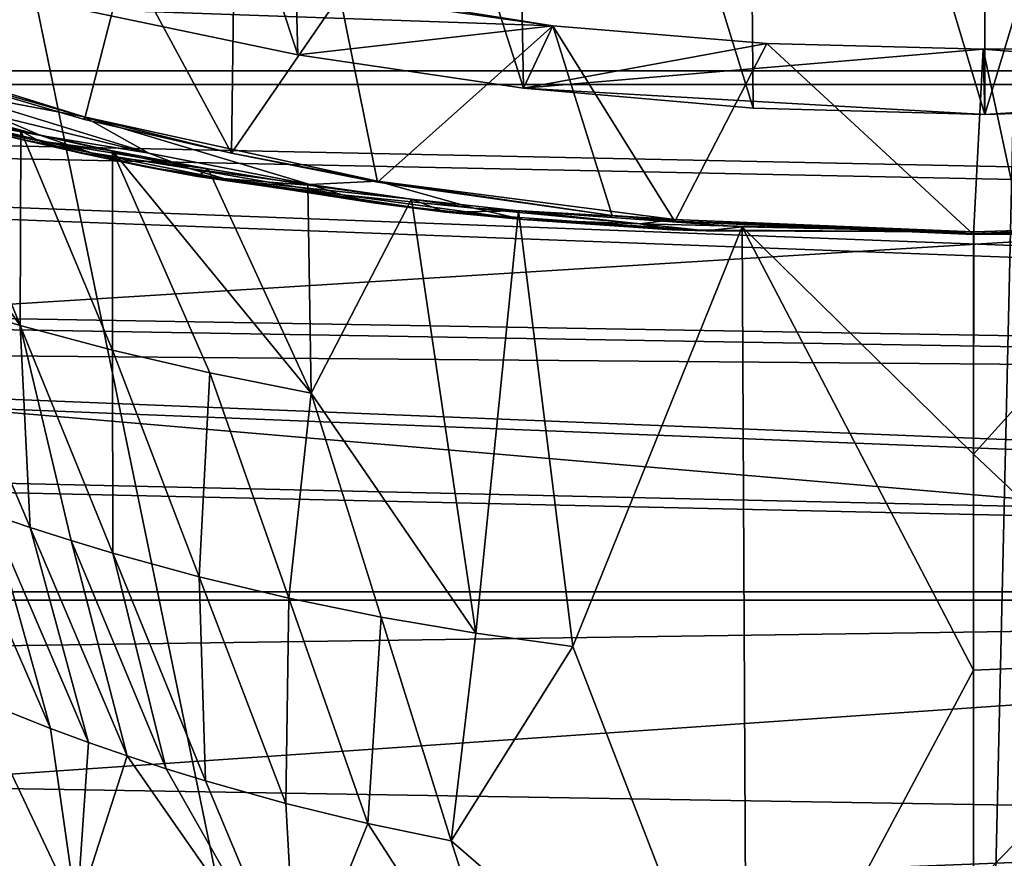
# Model space of a CAD drawing. Header units: metres. Extents: x -1204 to 0, y -809 to 0.
# Tile 79 of 118: x -714 to -604, y -224 to -130. Entities that reach past the tile are written whole.
import ezdxf

# ---------------------------------------------------------------- set-up
doc = ezdxf.new("R2010")
doc.units = ezdxf.units.M

msp = doc.modelspace()

# ---------------------------------------------------------------- linework, layer by layer
at = {"layer": 'Object 2'}
for points in [[(-887.021179, -753.244812, 90), (-1194.042358, -10, 90), (-633.427063, -638.481384, 90)], [(-1194.042358, -10, 90), (-626.241211, -632.856445, 90), (-633.427063, -638.481384, 90)], [(-10, -10, 90), (-602.021179, -625.846375, 90), (-1194.042358, -10, 90)], [(-602.021179, -625.846375, 90), (-610.037109, -626.560547, 90), (-1194.042358, -10, 90)], [(-1194.042358, -10, 90), (-610.037109, -626.560547, 90), (-618.258606, -628.853394, 90)], [(-618.258606, -628.853394, 90), (-626.241211, -632.856445, 90), (-1194.042358, -10, 90)], [(-683.091431, -134.185822, 196.921921), (-710.253906, -52.277069, 196.119995), (-685.299866, -52.277077, 188.600677)], [(-683.091431, -134.185822, 196.921921), (-707.575012, -129.088013, 203.735825), (-710.253906, -52.277069, 196.119995)], [(-657.916138, -137.899567, 191.993454), (-685.299866, -52.277077, 188.600677), (-659.4505, -52.277069, 183.125763)], [(-657.916138, -137.899567, 191.993454), (-683.091431, -134.185822, 196.921921), (-685.299866, -52.277077, 188.600677)], [(-632.261292, -140.134933, 189.041077), (-659.4505, -52.277069, 183.125763), (-633.015381, -52.277081, 179.837662)], [(-632.261292, -140.134933, 189.041077), (-657.916138, -137.899567, 191.993454), (-659.4505, -52.277069, 183.125763)], [(-606.366089, -140.832108, 188.123077), (-633.015381, -52.277081, 179.837662), (-606.323853, -52.2771, 178.815674)], [(-606.366089, -140.832108, 188.123077), (-632.261292, -140.134933, 189.041077), (-633.015381, -52.277081, 179.837662)], [(-580.484436, -139.971893, 189.258286), (-606.366089, -140.832108, 188.123077), (-579.647461, -52.277081, 180.079239)], [(-579.647461, -52.277081, 180.079239), (-606.366089, -140.832108, 188.123077), (-606.323853, -52.2771, 178.815674)], [(-731.955872, -59.277416, 664.851318), (-797.272644, -167.11203, 662.0271), (-390.565918, -141.8452, 662.689331)], [(-390.565918, -141.8452, 662.689331), (-376.047058, -126.873741, 663.081421), (-731.955872, -59.277416, 664.851318)], [(-613.877686, -606.131226, 109.443001), (-720.814026, -87.26474, 118.499847), (-1139.987671, -324.029175, 114.367111)], [(-602.021118, -88.983696, 118.469841), (-720.814026, -87.26474, 118.499847), (-613.877686, -606.131226, 109.443001)], [(-602.021179, -605.043579, 109.461983), (-602.021118, -88.983696, 118.469841), (-613.877686, -606.131226, 109.443001)], [(-832.901062, -104.634277, 1631.861572), (-832.573303, -99.947258, 1630.151367), (-433.875427, -132.536865, 1631.861572)], [(-832.573303, -99.947258, 1630.151367), (-433.547668, -127.849854, 1630.151367), (-433.875427, -132.536865, 1631.861572)], [(-832.961609, -105.500404, 1636.785522), (-832.901062, -104.634277, 1631.861572), (-433.936005, -133.403, 1636.785522)], [(-433.936005, -133.403, 1636.785522), (-433.668793, -129.582108, 1639.999512), (-832.961609, -105.500404, 1636.785522)], [(-832.901062, -104.634277, 1631.861572), (-433.875427, -132.536865, 1631.861572), (-433.936005, -133.403, 1636.785522)], [(-87.453758, -135.955261, 2131.891602), (-1130.733765, -111.084831, 2115.312988), (-1116.588623, -135.955261, 2131.891602)], [(-87.453758, -135.955261, 2131.891602), (-73.308517, -111.084831, 2115.312988), (-1130.733765, -111.084831, 2115.312988)], [(-1114.922241, -137.476181, 2129.418701), (-1128.730103, -112.898163, 2113.035156), (-89.120041, -137.476181, 2129.418701)], [(-1128.730103, -112.898163, 2113.035156), (-75.312218, -112.898163, 2113.035156), (-89.120041, -137.476181, 2129.418701)], [(-702.272766, -123.331383, 267.344452), (-739.031982, -131.991699, 260.292664), (-748.266907, -113.002869, 258.144501)], [(-706.920105, -141.408524, 266.580566), (-739.031982, -131.991699, 260.292664), (-702.272766, -123.331383, 267.344452)], [(-702.272766, -123.331383, 267.344452), (-707.575012, -129.088013, 203.735825), (-654.638062, -130.924179, 261.094574)], [(-690.510742, -145.162064, 268.001892), (-706.920105, -141.408524, 266.580566), (-702.272766, -123.331383, 267.344452)], [(-654.638062, -130.924179, 261.094574), (-678.410278, -127.558578, 265.848511), (-702.272766, -123.331383, 267.344452)], [(-690.510742, -145.162064, 268.001892), (-702.272766, -123.331383, 267.344452), (-690.260742, -125.462372, 267.985992)], [(-678.410278, -127.558578, 265.848511), (-690.510742, -145.162064, 268.001892), (-690.260742, -125.462372, 267.985992)], [(-674.208435, -148.379166, 264.8638), (-690.510742, -145.162064, 268.001892), (-678.410278, -127.558578, 265.848511)], [(-654.638062, -130.924179, 261.094574), (-674.208435, -148.379166, 264.8638), (-678.410278, -127.558578, 265.848511)], [(-707.575012, -129.088013, 203.735825), (-683.091431, -134.185822, 196.921921), (-654.638062, -130.924179, 261.094574)], [(-739.031982, -131.991699, 260.292664), (-706.963135, -141.113266, 273.260742), (-739.01178, -131.172745, 282.348328)], [(-739.01178, -131.172745, 282.348328), (-706.963135, -141.113266, 273.260742), (-722.524292, -138.160522, 279.016296)], [(-654.638062, -130.924179, 261.094574), (-683.091431, -134.185822, 196.921921), (-657.916138, -137.899567, 191.993454)], [(-654.638062, -130.924179, 261.094574), (-647.988586, -152.100464, 260.118011), (-674.208435, -148.379166, 264.8638)], [(-630.71228, -132.922913, 258.28595), (-654.638062, -130.924179, 261.094574), (-657.916138, -137.899567, 191.993454)], [(-630.71228, -132.922913, 258.28595), (-641.011597, -152.779068, 259.256226), (-654.638062, -130.924179, 261.094574)], [(-641.011597, -152.779068, 259.256226), (-647.988586, -152.100464, 260.118011), (-654.638062, -130.924179, 261.094574)], [(-739.031982, -131.991699, 260.292664), (-706.920105, -141.408524, 266.580566), (-706.963135, -141.113266, 273.260742)], [(-657.916138, -137.899567, 191.993454), (-606.560791, -133.550568, 257.406647), (-630.71228, -132.922913, 258.28595)], [(-607.638306, -154.235275, 257.404358), (-641.011597, -152.779068, 259.256226), (-630.71228, -132.922913, 258.28595)], [(-606.560791, -133.550568, 257.406647), (-607.638306, -154.235275, 257.404358), (-630.71228, -132.922913, 258.28595)], [(-606.366089, -140.832108, 188.123077), (-606.560791, -133.550568, 257.406647), (-657.916138, -137.899567, 191.993454)], [(-602.124146, -154.189117, 257.456757), (-607.638306, -154.235275, 257.404358), (-606.560791, -133.550568, 257.406647)], [(-602.124146, -133.514862, 257.456757), (-606.560791, -133.550568, 257.406647), (-554.869324, -137.577957, 192.423492)], [(-602.124146, -133.514862, 257.456757), (-602.124146, -154.189117, 257.456757), (-606.560791, -133.550568, 257.406647)], [(-554.869324, -137.577957, 192.423492), (-606.560791, -133.550568, 257.406647), (-606.366089, -140.832108, 188.123077)], [(-104.353539, -157.1064, 2145.990723), (-1116.588623, -135.955261, 2131.891602), (-123.25322, -173.710876, 2157.059326)], [(-1116.588623, -135.955261, 2131.891602), (-1099.688843, -157.1064, 2145.990723), (-123.25322, -173.710876, 2157.059326)], [(-104.353539, -157.1064, 2145.990723), (-87.453758, -135.955261, 2131.891602), (-1116.588623, -135.955261, 2131.891602)], [(-1098.366455, -158.404175, 2143.369385), (-1114.922241, -137.476181, 2129.418701), (-124.233406, -174.847061, 2154.330078)], [(-124.233406, -174.847061, 2154.330078), (-1114.922241, -137.476181, 2129.418701), (-105.675911, -158.404175, 2143.369385)], [(-1114.922241, -137.476181, 2129.418701), (-89.120041, -137.476181, 2129.418701), (-105.675911, -158.404175, 2143.369385)], [(-712.044067, -143.785782, 293.667908), (-714.039795, -142.665771, 301.49762), (-733.935852, -138.165771, 309.780945)], [(-714.039795, -142.665771, 301.49762), (-723.789795, -140.300842, 309.937714), (-733.935852, -138.165771, 309.780945)], [(-712.044067, -143.785782, 293.667908), (-733.935852, -138.165771, 309.780945), (-720.164429, -142.140839, 293.428802)], [(-723.812683, -161.477097, 396.865082), (-733.007996, -137.831436, 319.240784), (-714.106873, -164.39296, 389.24118)], [(-733.007996, -137.831436, 319.240784), (-723.789795, -140.300842, 309.937714), (-714.106873, -164.39296, 389.24118)], [(-722.524292, -138.160522, 279.016296), (-699.735352, -145.154449, 274.20108), (-717.284912, -140.867401, 279.334595)], [(-722.524292, -138.160522, 279.016296), (-706.963135, -141.113266, 273.260742), (-699.735352, -145.154449, 274.20108)], [(-632.261292, -140.134933, 189.041077), (-606.366089, -140.832108, 188.123077), (-657.916138, -137.899567, 191.993454)], [(-580.484436, -139.971893, 189.258286), (-554.869324, -137.577957, 192.423492), (-606.366089, -140.832108, 188.123077)], [(-721.297974, -141.426163, 286.020782), (-727.919678, -138.867783, 285.736084), (-711.815674, -143.190689, 279.651978)], [(-711.815674, -143.190689, 279.651978), (-727.919678, -138.867783, 285.736084), (-717.284912, -140.867401, 279.334595)], [(-723.789795, -140.300842, 309.937714), (-714.039795, -142.665771, 301.49762), (-714.106873, -164.39296, 389.24118)], [(-797.272644, -167.11203, 662.0271), (-421.121307, -170.231323, 661.945862), (-390.565918, -141.8452, 662.689331)], [(-714.474487, -143.516891, 286.304626), (-721.297974, -141.426163, 286.020782), (-706.143677, -145.118759, 279.968475)], [(-706.143677, -145.118759, 279.968475), (-721.297974, -141.426163, 286.020782), (-711.815674, -143.190689, 279.651978)], [(-717.284912, -140.867401, 279.334595), (-699.735352, -145.154449, 274.20108), (-711.815674, -143.190689, 279.651978)], [(-706.920105, -141.408524, 266.580566), (-690.510742, -145.162064, 268.001892), (-706.963135, -141.113266, 273.260742)], [(-706.963135, -141.113266, 273.260742), (-690.510742, -145.162064, 268.001892), (-674.200928, -148.267899, 267.431671)], [(-706.963135, -141.113266, 273.260742), (-681.750366, -148.643723, 270.146515), (-699.735352, -145.154449, 274.20108)], [(-674.200928, -148.267899, 267.431671), (-681.750366, -148.643723, 270.146515), (-706.963135, -141.113266, 273.260742)], [(-714.474487, -143.516891, 286.304626), (-707.481201, -145.131165, 286.587585), (-720.164429, -142.140839, 293.428802)], [(-720.164429, -142.140839, 293.428802), (-707.481201, -145.131165, 286.587585), (-712.044067, -143.785782, 293.667908)], [(-714.039795, -142.665771, 301.49762), (-703.800354, -167.151306, 382.320557), (-714.106873, -164.39296, 389.24118)], [(-714.039795, -142.665771, 301.49762), (-703.803223, -144.880219, 293.906219), (-703.800354, -167.151306, 382.320557)], [(-712.044067, -143.785782, 293.667908), (-703.803223, -144.880219, 293.906219), (-714.039795, -142.665771, 301.49762)], [(-707.481201, -145.131165, 286.587585), (-714.474487, -143.516891, 286.304626), (-700.295959, -146.642227, 280.283966)], [(-700.295959, -146.642227, 280.283966), (-714.474487, -143.516891, 286.304626), (-706.143677, -145.118759, 279.968475)], [(-707.481201, -145.131165, 286.587585), (-693.108521, -146.906784, 287.150726), (-712.044067, -143.785782, 293.667908)], [(-693.108521, -146.906784, 287.150726), (-703.803223, -144.880219, 293.906219), (-712.044067, -143.785782, 293.667908)], [(-699.735352, -145.154449, 274.20108), (-695.199158, -146.862549, 274.525574), (-711.815674, -143.190689, 279.651978)], [(-711.815674, -143.190689, 279.651978), (-695.199158, -146.862549, 274.525574), (-706.143677, -145.118759, 279.968475)], [(-693.108521, -146.906784, 287.150726), (-707.481201, -145.131165, 286.587585), (-694.300232, -147.753448, 280.59848)], [(-694.300232, -147.753448, 280.59848), (-707.481201, -145.131165, 286.587585), (-700.295959, -146.642227, 280.283966)], [(-695.199158, -146.862549, 274.525574), (-690.491821, -148.238907, 274.849091), (-706.143677, -145.118759, 279.968475)], [(-706.143677, -145.118759, 279.968475), (-690.491821, -148.238907, 274.849091), (-700.295959, -146.642227, 280.283966)], [(-703.803223, -144.880219, 293.906219), (-692.950439, -169.692154, 376.129089), (-703.800354, -167.151306, 382.320557)], [(-692.950439, -169.692154, 376.129089), (-703.803223, -144.880219, 293.906219), (-681.621887, -171.96669, 370.696869)], [(-703.803223, -144.880219, 293.906219), (-693.108521, -146.906784, 287.150726), (-681.621887, -171.96669, 370.696869)], [(-699.735352, -145.154449, 274.20108), (-681.750366, -148.643723, 270.146515), (-695.199158, -146.862549, 274.525574)], [(-690.510742, -145.162064, 268.001892), (-674.208435, -148.379166, 264.8638), (-674.200928, -148.267899, 267.431671)], [(-690.491821, -148.238907, 274.849091), (-666.594604, -151.732224, 271.317474), (-700.295959, -146.642227, 280.283966)], [(-700.295959, -146.642227, 280.283966), (-666.594604, -151.732224, 271.317474), (-694.300232, -147.753448, 280.59848)], [(-681.750366, -148.643723, 270.146515), (-678.150635, -149.82222, 270.440582), (-695.199158, -146.862549, 274.525574)], [(-695.199158, -146.862549, 274.525574), (-678.150635, -149.82222, 270.440582), (-690.491821, -148.238907, 274.849091)], [(-681.971863, -148.718506, 281.224457), (-693.108521, -146.906784, 287.150726), (-694.300232, -147.753448, 280.59848)], [(-681.621887, -171.96669, 370.696869), (-693.108521, -146.906784, 287.150726), (-681.971863, -148.718506, 281.224457)], [(-666.594604, -151.732224, 271.317474), (-670.408142, -150.291504, 276.133057), (-694.300232, -147.753448, 280.59848)], [(-694.300232, -147.753448, 280.59848), (-670.408142, -150.291504, 276.133057), (-681.971863, -148.718506, 281.224457)], [(-678.150635, -149.82222, 270.440582), (-674.412476, -150.733856, 270.733765), (-690.491821, -148.238907, 274.849091)], [(-690.491821, -148.238907, 274.849091), (-674.412476, -150.733856, 270.733765), (-666.594604, -151.732224, 271.317474)], [(-663.437805, -151.285583, 267.194275), (-681.750366, -148.643723, 270.146515), (-674.200928, -148.267899, 267.431671)], [(-674.200928, -148.267899, 267.431671), (-674.208435, -148.379166, 264.8638), (-647.988586, -152.100464, 260.118011)], [(-647.988586, -152.100464, 260.118011), (-641.030945, -152.547562, 264.637939), (-674.200928, -148.267899, 267.431671)], [(-641.030945, -152.547562, 264.637939), (-663.437805, -151.285583, 267.194275), (-674.200928, -148.267899, 267.431671)], [(-681.971863, -148.718506, 281.224457), (-670.408142, -150.291504, 276.133057), (-681.621887, -171.96669, 370.696869)], [(-678.150635, -149.82222, 270.440582), (-681.750366, -148.643723, 270.146515), (-663.437805, -151.285583, 267.194275)], [(-670.408142, -150.291504, 276.133057), (-663.208313, -198.755768, 453.357635), (-681.621887, -171.96669, 370.696869)], [(-663.437805, -151.285583, 267.194275), (-657.990112, -152.565842, 267.648132), (-678.150635, -149.82222, 270.440582)], [(-657.990112, -152.565842, 267.648132), (-674.412476, -150.733856, 270.733765), (-678.150635, -149.82222, 270.440582)], [(-670.408142, -150.291504, 276.133057), (-658.444458, -151.602676, 271.89743), (-663.208313, -198.755768, 453.357635)], [(-658.444458, -151.602676, 271.89743), (-670.408142, -150.291504, 276.133057), (-666.594604, -151.732224, 271.317474)], [(-674.412476, -150.733856, 270.733765), (-657.990112, -152.565842, 267.648132), (-666.594604, -151.732224, 271.317474)], [(-637.487122, -153.826172, 265.847382), (-658.444458, -151.602676, 271.89743), (-666.594604, -151.732224, 271.317474)], [(-666.594604, -151.732224, 271.317474), (-657.990112, -152.565842, 267.648132), (-637.487122, -153.826172, 265.847382)], [(-644.916687, -153.051926, 265.294067), (-663.437805, -151.285583, 267.194275), (-641.030945, -152.547562, 264.637939)], [(-663.437805, -151.285583, 267.194275), (-644.916687, -153.051926, 265.294067), (-657.990112, -152.565842, 267.648132)], [(-658.444458, -151.602676, 271.89743), (-652.380554, -200.24295, 450.819794), (-663.208313, -198.755768, 453.357635)], [(-652.380554, -200.24295, 450.819794), (-658.444458, -151.602676, 271.89743), (-633.481323, -153.371567, 266.12146)], [(-633.481323, -153.371567, 266.12146), (-658.444458, -151.602676, 271.89743), (-637.487122, -153.826172, 265.847382)], [(-657.990112, -152.565842, 267.648132), (-641.323792, -153.713531, 265.571564), (-637.487122, -153.826172, 265.847382)], [(-644.916687, -153.051926, 265.294067), (-641.323792, -153.713531, 265.571564), (-657.990112, -152.565842, 267.648132)], [(-641.011597, -152.779068, 259.256226), (-641.010315, -152.744003, 260.116425), (-647.988586, -152.100464, 260.118011)], [(-641.010315, -152.744003, 260.116425), (-641.030945, -152.547562, 264.637939), (-647.988586, -152.100464, 260.118011)], [(-607.638306, -153.955154, 264.158051), (-644.916687, -153.051926, 265.294067), (-641.030945, -152.547562, 264.637939)], [(-607.638306, -153.955139, 264.158051), (-641.030945, -152.547562, 264.637939), (-641.010315, -152.744003, 260.116425)], [(-641.011597, -152.779068, 259.256226), (-607.638306, -154.235275, 257.404358), (-641.010315, -152.744003, 260.116425)], [(-607.638306, -154.235275, 257.404358), (-607.638306, -154.131668, 260.116547), (-641.010315, -152.744003, 260.116425)], [(-641.010315, -152.744003, 260.116425), (-607.638306, -154.131668, 260.116547), (-607.638306, -153.955139, 264.158051)], [(-632.983093, -250.454575, 628.365051), (-652.380554, -200.24295, 450.819794), (-633.481323, -153.371567, 266.12146)], [(-641.323792, -153.713531, 265.571564), (-644.916687, -153.051926, 265.294067), (-607.638306, -153.955154, 264.158051)], [(-637.487122, -153.826172, 265.847382), (-641.323792, -153.713531, 265.571564), (-607.638306, -153.955154, 264.158051)], [(-607.638306, -153.955154, 264.158051), (-633.481323, -153.371567, 266.12146), (-637.487122, -153.826172, 265.847382)], [(-607.638306, -153.955139, 264.158051), (-607.638306, -178.774063, 356.549774), (-633.481323, -153.371567, 266.12146)], [(-607.638306, -178.774063, 356.549774), (-607.638306, -202.873459, 446.262939), (-633.481323, -153.371567, 266.12146)], [(-633.481323, -153.371567, 266.12146), (-607.638306, -202.873459, 446.262939), (-632.983093, -250.454575, 628.365051)], [(-583.136475, -201.882736, 447.355621), (-607.638306, -178.774063, 356.549774), (-584.565918, -153.219864, 265.514893)], [(-607.638306, -178.774063, 356.549774), (-607.606873, -153.955109, 264.158051), (-584.565918, -153.219864, 265.514893)], [(-584.578491, -153.275223, 264.157562), (-607.638306, -154.235275, 257.404358), (-602.124146, -154.189117, 257.456757)], [(-607.606873, -153.955109, 264.158051), (-607.638306, -154.131668, 260.116547), (-584.578491, -153.275223, 264.157562)], [(-584.578491, -153.275223, 264.157562), (-607.638306, -154.131668, 260.116547), (-607.638306, -154.235275, 257.404358)], [(-607.606873, -153.955109, 264.158051), (-607.638306, -153.955139, 264.158051), (-607.638306, -154.131668, 260.116547)], [(-607.638306, -178.774063, 356.549774), (-607.638306, -153.955139, 264.158051), (-607.606873, -153.955109, 264.158051)], [(-584.565918, -153.219864, 265.514893), (-607.606873, -153.955109, 264.158051), (-584.578491, -153.275223, 264.157562)], [(-123.25322, -173.710876, 2157.059326), (-1099.688843, -157.1064, 2145.990723), (-183.248077, -194.133835, 2170.673096)], [(-1099.688843, -157.1064, 2145.990723), (-1080.789063, -173.710876, 2157.059326), (-183.248077, -194.133835, 2170.673096)], [(-1079.80896, -174.847061, 2154.330078), (-1098.366455, -158.404175, 2143.369385), (-183.248077, -195.079742, 2167.817139)], [(-183.248077, -195.079742, 2167.817139), (-1098.366455, -158.404175, 2143.369385), (-124.233406, -174.847061, 2154.330078)], [(-712.994385, -186.967621, 473.720123), (-717.454285, -185.473541, 476.407227), (-723.812683, -161.477097, 396.865082)], [(-723.812683, -161.477097, 396.865082), (-714.106873, -164.39296, 389.24118), (-712.994385, -186.967621, 473.720123)], [(-714.106873, -164.39296, 389.24118), (-703.800354, -167.151306, 382.320557), (-703.756165, -189.821762, 468.684906)], [(-714.106873, -164.39296, 389.24118), (-708.42688, -188.419357, 471.145477), (-712.994385, -186.967621, 473.720123)], [(-708.42688, -188.419357, 471.145477), (-714.106873, -164.39296, 389.24118), (-703.756165, -189.821762, 468.684906)], [(-421.121307, -170.231323, 661.945862), (-797.272644, -167.11203, 662.0271), (-453.574677, -196.426483, 661.259766)], [(-797.272644, -167.11203, 662.0271), (-756.035461, -200.712067, 661.147095), (-453.574677, -196.426483, 661.259766)], [(-703.800354, -167.151306, 382.320557), (-694.120667, -192.458328, 464.11319), (-703.756165, -189.821762, 468.684906)], [(-703.800354, -167.151306, 382.320557), (-692.950439, -169.692154, 376.129089), (-694.120667, -192.458328, 464.11319)], [(-692.950439, -169.692154, 376.129089), (-684.123047, -194.84375, 460.021851), (-694.120667, -192.458328, 464.11319)], [(-692.950439, -169.692154, 376.129089), (-681.621887, -171.96669, 370.696869), (-684.123047, -194.84375, 460.021851)], [(-681.621887, -171.96669, 370.696869), (-673.804504, -196.9505, 456.430511), (-684.123047, -194.84375, 460.021851)], [(-681.621887, -171.96669, 370.696869), (-663.208313, -198.755768, 453.357635), (-673.804504, -196.9505, 456.430511)], [(-183.248077, -194.133835, 2170.673096), (-1080.789063, -173.710876, 2157.059326), (-1020.79425, -194.133835, 2170.673096)], [(-1020.79425, -195.079742, 2167.817139), (-1079.80896, -174.847061, 2154.330078), (-183.248077, -195.079742, 2167.817139)], [(-607.638306, -202.873459, 446.262939), (-607.638306, -178.774063, 356.549774), (-583.136475, -201.882736, 447.355621)], [(-721.802124, -183.945175, 479.2052), (-717.454285, -185.473541, 476.407227), (-710.740784, -209.399673, 553.238586)], [(-721.802124, -183.945175, 479.2052), (-710.740784, -209.399673, 553.238586), (-719.086304, -206.095352, 556.113525)], [(-717.454285, -185.473541, 476.407227), (-706.484863, -210.961273, 551.880005), (-710.740784, -209.399673, 553.238586)], [(-706.484863, -210.961273, 551.880005), (-717.454285, -185.473541, 476.407227), (-712.994385, -186.967621, 473.720123)], [(-702.175781, -212.458267, 550.574951), (-706.484863, -210.961273, 551.880005), (-712.994385, -186.967621, 473.720123)], [(-712.994385, -186.967621, 473.720123), (-708.42688, -188.419357, 471.145477), (-702.175781, -212.458267, 550.574951)], [(-708.42688, -188.419357, 471.145477), (-697.815308, -213.888641, 549.324219), (-702.175781, -212.458267, 550.574951)], [(-697.815308, -213.888641, 549.324219), (-708.42688, -188.419357, 471.145477), (-703.756165, -189.821762, 468.684906)], [(-703.756165, -189.821762, 468.684906), (-694.120667, -192.458328, 464.11319), (-693.405212, -215.250687, 548.12854)], [(-697.815308, -213.888641, 549.324219), (-703.756165, -189.821762, 468.684906), (-693.405212, -215.250687, 548.12854)], [(-694.120667, -192.458328, 464.11319), (-684.440796, -217.765472, 545.905823), (-693.405212, -215.250687, 548.12854)], [(-694.120667, -192.458328, 464.11319), (-684.123047, -194.84375, 460.021851), (-684.440796, -217.765472, 545.905823)], [(-1020.79425, -194.133835, 2170.673096), (-1020.79425, -630.900635, 2170.673096), (-183.248077, -194.133835, 2170.673096)], [(-1020.79425, -630.900635, 2170.673096), (-183.248077, -630.900635, 2170.673096), (-183.248077, -194.133835, 2170.673096)], [(-183.248077, -195.079742, 2167.817139), (-183.248077, -630.185547, 2167.817139), (-1020.79425, -195.079742, 2167.817139)], [(-183.248077, -630.185547, 2167.817139), (-1020.79425, -630.185547, 2167.817139), (-1020.79425, -195.079742, 2167.817139)], [(-684.123047, -194.84375, 460.021851), (-675.295471, -219.995483, 543.914734), (-684.440796, -217.765472, 545.905823)], [(-684.123047, -194.84375, 460.021851), (-673.804504, -196.9505, 456.430511), (-675.295471, -219.995483, 543.914734)], [(-453.574677, -196.426483, 661.259766), (-756.035461, -200.712067, 661.147095), (-734.088074, -215.793106, 660.752136)], [(-453.574677, -196.426483, 661.259766), (-734.088074, -215.793106, 660.752136), (-488.069458, -219.836548, 660.646545)], [(-673.804504, -196.9505, 456.430511), (-665.986877, -221.934464, 542.16449), (-675.295471, -219.995483, 543.914734)], [(-663.208313, -198.755768, 453.357635), (-665.986877, -221.934464, 542.16449), (-673.804504, -196.9505, 456.430511)], [(-663.208313, -198.755768, 453.357635), (-652.380554, -200.24295, 450.819794), (-665.986877, -221.934464, 542.16449)], [(-665.986877, -221.934464, 542.16449), (-652.380554, -200.24295, 450.819794), (-632.983093, -250.454575, 628.365051)], [(-607.638306, -226.973541, 535.978638), (-583.136475, -201.882736, 447.355621), (-586.738159, -250.871429, 628.365051)], [(-607.638306, -226.973541, 535.978638), (-607.638306, -202.873459, 446.262939), (-583.136475, -201.882736, 447.355621)], [(-607.638306, -202.873459, 446.262939), (-607.638306, -226.973541, 535.978638), (-632.983093, -250.454575, 628.365051)], [(-707.784668, -229.913101, 628.365051), (-731.697998, -217.255478, 628.365051), (-719.086304, -206.095352, 556.113525)], [(-710.740784, -209.399673, 553.238586), (-707.784668, -229.913101, 628.365051), (-719.086304, -206.095352, 556.113525)], [(-710.740784, -209.399673, 553.238586), (-706.484863, -210.961273, 551.880005), (-707.784668, -229.913101, 628.365051)], [(-706.484863, -210.961273, 551.880005), (-702.175781, -212.458267, 550.574951), (-707.784668, -229.913101, 628.365051)], [(-707.784668, -229.913101, 628.365051), (-702.175781, -212.458267, 550.574951), (-683.207703, -239.596634, 628.365051)], [(-702.175781, -212.458267, 550.574951), (-697.815308, -213.888641, 549.324219), (-683.207703, -239.596634, 628.365051)], [(-683.207703, -239.596634, 628.365051), (-697.815308, -213.888641, 549.324219), (-693.405212, -215.250687, 548.12854)], [(-693.405212, -215.250687, 548.12854), (-684.440796, -217.765472, 545.905823), (-683.207703, -239.596634, 628.365051)], [(-734.088074, -215.793106, 660.752136), (-731.697998, -217.255478, 628.365051), (-710.717712, -228.542419, 660.418274)], [(-734.088074, -215.793106, 660.752136), (-710.717712, -228.542419, 660.418274), (-488.069458, -219.836548, 660.646545)], [(-731.697998, -217.255478, 628.365051), (-707.784668, -229.913101, 628.365051), (-710.717712, -228.542419, 660.418274)], [(-684.440796, -217.765472, 545.905823), (-675.295471, -219.995483, 543.914734), (-683.207703, -239.596634, 628.365051)], [(-488.069458, -219.836548, 660.646545), (-710.717712, -228.542419, 660.418274), (-506.583282, -229.433746, 660.395203)], [(-683.207703, -239.596634, 628.365051), (-675.295471, -219.995483, 543.914734), (-658.213867, -246.410934, 628.365051)], [(-675.295471, -219.995483, 543.914734), (-665.986877, -221.934464, 542.16449), (-658.213867, -246.410934, 628.365051)], [(-658.213867, -246.410934, 628.365051), (-665.986877, -221.934464, 542.16449), (-632.983093, -250.454575, 628.365051)]]:
    msp.add_3dface(points, dxfattribs=at)

doc.saveas('drawing.dxf')
